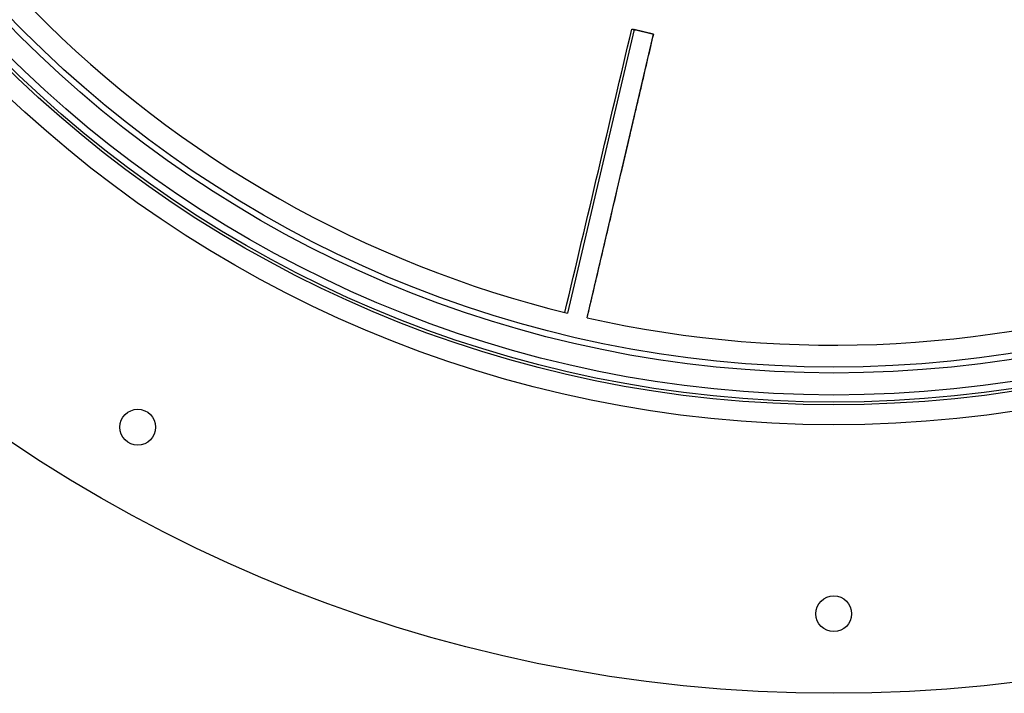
# Model space of a CAD drawing. Header units: millimetres. Extents: x 1834 to 3314, y 1697 to 3177.
# Tile 2 of 21: x 2165 to 2660, y 1697 to 2036. Entities that reach past the tile are written whole.
import ezdxf

# ---------------------------------------------------------------- set-up
doc = ezdxf.new("R2010")
doc.units = ezdxf.units.MM

msp = doc.modelspace()

# ---------------------------------------------------------------- linework, layer by layer
at = {"color": 7, "linetype": 'Continuous', "lineweight": 25}
for p, q in [((2473.58, 2031.03), (2440.19, 1888.46)), ((2483.42, 2028.73), (2473.58, 2031.03)), ((2450.03, 1886.16), (2483.42, 2028.73))]:
    msp.add_line(p, q, dxfattribs=at)
for centre, radius in [((2574, 2437.39), 740), ((2574, 2437.39), 605), ((2574, 2437.39), 595), ((2574, 2437.39), 593.6), ((2574, 2437.39), 590.07), ((2574, 2437.39), 579), ((2574, 2437.39), 576), ((2224, 1831.17), 9), ((2574, 1737.39), 9)]:
    msp.add_circle(centre, radius, dxfattribs=at)
for start, end in [(224.598, 256.301), (257.3252, 289.0283)]:
    msp.add_arc((2574, 2437.39), 565, start, end, dxfattribs=at)
for points in [[(2438.81, 1888.8), (2450.06, 1936.3), (2461.23, 1983.82), (2472.45, 2031.32)], [(2472.45, 2031.32), (2472.9, 2031.21), (2473.29, 2031.11), (2473.58, 2031.03)], [(2472.45, 2031.32), (2476.08, 2030.44), (2479.72, 2029.59), (2483.37, 2028.76)]]:
    msp.add_open_spline(points, degree=3, dxfattribs=at)
msp.add_open_spline([(2450.03, 1886.16), (2451.06, 1890.57), (2453.17, 1899.54), (2456.3, 1912.91), (2459.39, 1926.1), (2462.38, 1938.84), (2465.25, 1951.12), (2468.02, 1962.94), (2470.99, 1975.62), (2474.14, 1989.03), (2477.42, 2003.04), (2480.5, 2016.17), (2482.49, 2024.64), (2483.45, 2028.73)], degree=3, knots=[0, 0, 0, 0, 0.092913, 0.188686, 0.28124, 0.370576, 0.456693, 0.539593, 0.619274, 0.723581, 0.821805, 0.913944, 1, 1, 1, 1], dxfattribs=at)

doc.saveas('drawing.dxf')
